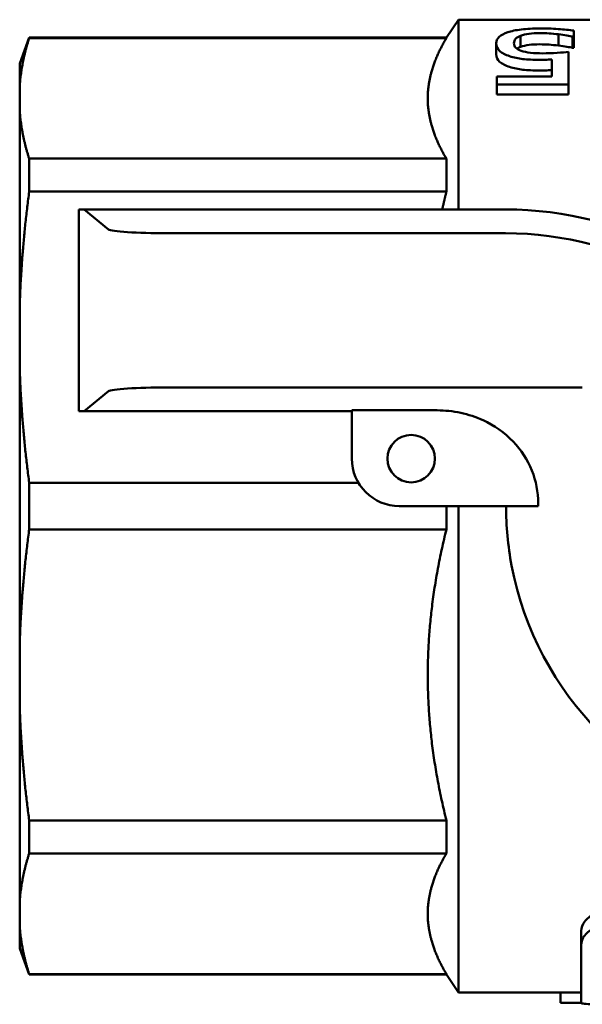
# Model space of a CAD drawing. Header units: millimetres. Extents: x 79 to 341, y 53 to 270.
# Tile 1 of 32: x 79 to 102, y 56 to 98. Entities that reach past the tile are written whole.
import ezdxf

# ---------------------------------------------------------------- set-up
doc = ezdxf.new("R2010")
doc.units = ezdxf.units.MM
doc.layers.add('Видимый контур (ГОСТ)', color=7, linetype='Continuous', lineweight=50)

msp = doc.modelspace()

# ---------------------------------------------------------------- linework, layer by layer
at = {"layer": 'Видимый контур (ГОСТ)'}
for p, q in [((96.505, 97.137), (97.018, 97.887)), ((97.018, 97.887), (97.018, 89.888)), ((106.949, 97.887), (97.018, 97.887)), ((78.518, 96.038), (78.918, 97.137)), ((78.918, 97.113), (78.918, 97.137)), ((96.505, 97.137), (78.918, 97.137)), ((96.505, 97.113), (78.918, 97.113)), ((96.505, 97.113), (96.505, 97.137)), ((99.631, 96.741), (99.631, 97.213)), ((101.231, 96.798), (101.231, 97.271)), ((101.877, 97.172), (101.824, 97.172)), ((101.824, 96.701), (101.824, 97.172)), ((101.877, 97.172), (101.877, 97.426)), ((101.877, 96.701), (101.877, 97.172)), ((98.601, 96.429), (98.601, 96.894)), ((101.877, 96.701), (101.824, 96.701)), ((101.65, 95.152), (101.65, 96.526)), ((78.518, 96.038), (78.518, 95.099)), ((100.941, 96.21), (100.941, 95.496)), ((98.632, 95.496), (100.941, 95.496)), ((98.632, 95.496), (98.632, 95.152)), ((78.518, 95.099), (78.518, 94.044)), ((101.65, 95.152), (98.632, 95.152)), ((98.632, 94.729), (98.632, 95.152)), ((101.65, 94.729), (101.65, 95.152)), ((101.65, 94.729), (98.632, 94.729)), ((78.518, 94.044), (78.518, 85.779)), ((78.918, 90.641), (78.918, 92.03)), ((96.505, 92.03), (78.918, 92.03)), ((96.505, 90.641), (96.505, 92.03)), ((96.505, 90.641), (78.918, 90.641)), ((81.018, 89.888), (81.018, 81.388)), ((81.018, 89.888), (81.238, 89.888)), ((98.997, 89.888), (81.238, 89.888)), ((81.238, 89.888), (82.262, 89.051)), ((84.753, 88.888), (98.997, 88.888)), ((78.518, 85.779), (78.518, 83.232)), ((78.518, 83.232), (78.518, 71.543)), ((82.262, 82.225), (81.237, 81.388)), ((102.051, 82.388), (84.753, 82.388)), ((81.018, 81.388), (81.237, 81.388)), ((81.237, 81.388), (92.518, 81.388)), ((92.518, 81.423), (96.11, 81.423)), ((92.518, 79.387), (92.518, 81.423)), ((78.918, 76.405), (78.918, 78.37)), ((92.796, 78.37), (78.918, 78.37)), ((100.368, 77.387), (94.518, 77.387)), ((96.505, 76.405), (96.505, 77.387)), ((97.018, 77.387), (97.018, 56.887)), ((96.505, 76.405), (78.918, 76.405)), ((78.518, 71.543), (78.518, 68.996)), ((78.518, 68.996), (78.518, 60.731)), ((78.918, 62.745), (78.918, 64.134)), ((96.505, 64.134), (78.918, 64.134)), ((96.505, 62.745), (96.505, 64.134)), ((96.505, 62.745), (78.918, 62.745)), ((78.518, 60.731), (78.518, 59.676)), ((78.518, 59.676), (78.518, 58.736)), ((102.189, 58.912), (102.189, 59.482)), ((78.518, 58.736), (78.918, 57.637)), ((102.189, 56.449), (102.189, 58.912)), ((78.918, 57.637), (78.918, 57.662)), ((96.505, 57.662), (78.918, 57.662)), ((96.505, 57.637), (78.918, 57.637)), ((96.505, 57.637), (96.505, 57.662)), ((96.505, 57.637), (97.018, 56.887)), ((102.189, 56.887), (97.018, 56.887)), ((101.307, 56.451), (101.307, 56.887)), ((102.189, 56.451), (101.307, 56.451))]:
    msp.add_line(p, q, dxfattribs=at)
msp.add_circle((95.018, 79.387), 1, dxfattribs=at)
for centre, radius, start, end in [((98.997, 74.888), 15, 61.2146, 90), ((98.997, 74.888), 14, 59.8865, 90), ((94.518, 79.387), 2, 180, 270), ((112.518, 77.387), 13.5, 180.0002, 190.6721), ((112.518, 77.387), 12.15, 179.4808, 180.0002), ((112.518, 77.387), 13.5, 190.6721, 259.3281)]:
    msp.add_arc(centre, radius, start, end, dxfattribs=at)
for centre, major_axis, ratio, start_param, end_param in [((84.753, 89.066), (-2.5, 0), 0.07148, 0.087266, 1.570796), ((84.753, 82.209), (2.5, 0), 0.071429, 1.570796, 3.054326)]:
    msp.add_ellipse(centre, major_axis=major_axis, ratio=ratio, start_param=start_param, end_param=end_param, dxfattribs=at)
for points, weights in [([(78.918, 97.113), (78.587, 96.077), (78.518, 95.099)], [1, 1.00952449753, 1]), ([(96.505, 97.113), (95.718, 95.804), (95.718, 94.571)], [1.00861767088, 1.01970488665, 1]), ([(95.718, 94.571), (95.718, 93.339), (96.505, 92.03)], [1, 1.01970488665, 1.00861767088]), ([(78.518, 94.044), (78.587, 93.066), (78.918, 92.03)], [1, 1.00952449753, 1]), ([(78.918, 90.641), (78.587, 88.14), (78.518, 85.779)], [1, 1.00952449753, 1]), ([(96.505, 90.641), (96.411, 90.262), (96.328, 89.888)], [1.00861767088, 1.00993473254, 1.01081727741]), ([(78.518, 83.232), (78.587, 80.87), (78.918, 78.37)], [1, 1.00952449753, 1]), ([(78.918, 76.405), (78.587, 73.904), (78.518, 71.543)], [1, 1.00952449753, 1]), ([(96.505, 76.405), (95.718, 73.245), (95.718, 70.269)], [1.00861767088, 1.01970488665, 1]), ([(95.718, 70.269), (95.718, 67.294), (96.505, 64.134)], [1, 1.01970488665, 1.00861767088]), ([(78.518, 68.996), (78.587, 66.634), (78.918, 64.134)], [1, 1.00952449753, 1]), ([(78.918, 62.745), (78.587, 61.709), (78.518, 60.731)], [1, 1.00952449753, 1]), ([(96.505, 62.745), (95.718, 61.436), (95.718, 60.203)], [1.00861767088, 1.01970488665, 1]), ([(95.718, 60.203), (95.718, 58.971), (96.505, 57.662)], [1, 1.01970488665, 1.00861767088]), ([(78.518, 59.676), (78.587, 58.698), (78.918, 57.662)], [1, 1.00952449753, 1])]:
    msp.add_rational_spline(points, weights, degree=2, dxfattribs=at)
for points, knots in [([(98.601, 96.894), (98.601, 96.994), (98.644, 97.082), (98.728, 97.16), (98.813, 97.238), (98.933, 97.302), (99.087, 97.355)], [0, 0, 0, 0, 1, 1, 1, 2, 2, 2, 2]), ([(99.087, 97.355), (99.242, 97.408), (99.434, 97.448), (99.664, 97.476), (99.895, 97.505), (100.152, 97.519), (100.438, 97.519)], [0, 0, 0, 0, 1, 1, 1, 2, 2, 2, 2]), ([(99.631, 97.213), (99.539, 97.176), (99.469, 97.132), (99.421, 97.08), (99.374, 97.029), (99.35, 96.966), (99.35, 96.892)], [0, 0, 0, 0, 1, 1, 1, 2, 2, 2, 2]), ([(100.424, 97.324), (100.276, 97.324), (100.132, 97.315), (99.992, 97.298), (99.852, 97.28), (99.732, 97.252), (99.631, 97.213)], [0, 0, 0, 0, 1, 1, 1, 2, 2, 2, 2]), ([(101.231, 97.271), (101.085, 97.288), (100.952, 97.301), (100.832, 97.31), (100.712, 97.319), (100.576, 97.324), (100.424, 97.324)], [0, 0, 0, 0, 1, 1, 1, 2, 2, 2, 2]), ([(100.438, 97.519), (100.699, 97.519), (100.958, 97.511), (101.213, 97.494), (101.469, 97.476), (101.69, 97.454), (101.877, 97.426)], [0, 0, 0, 0, 1, 1, 1, 2, 2, 2, 2]), ([(101.824, 97.172), (101.767, 97.187), (101.686, 97.203), (101.581, 97.221), (101.475, 97.239), (101.359, 97.256), (101.231, 97.271)], [0, 0, 0, 0, 1, 1, 1, 2, 2, 2, 2]), ([(99.167, 96.349), (98.986, 96.409), (98.846, 96.484), (98.748, 96.571), (98.65, 96.657), (98.601, 96.767), (98.601, 96.894)], [0, 0, 0, 0, 1, 1, 1, 2, 2, 2, 2]), ([(99.35, 96.892), (99.35, 96.818), (99.377, 96.754), (99.43, 96.704), (99.484, 96.654), (99.561, 96.611), (99.662, 96.576)], [0, 0, 0, 0, 1, 1, 1, 2, 2, 2, 2]), ([(100.424, 96.849), (100.276, 96.849), (100.132, 96.841), (99.992, 96.824), (99.852, 96.807), (99.732, 96.78), (99.631, 96.741)], [0, 0, 0, 0, 1, 1, 1, 2, 2, 2, 2]), ([(101.231, 96.798), (101.085, 96.814), (100.952, 96.827), (100.832, 96.836), (100.712, 96.845), (100.576, 96.849), (100.424, 96.849)], [0, 0, 0, 0, 1, 1, 1, 2, 2, 2, 2]), ([(101.824, 96.701), (101.767, 96.715), (101.686, 96.731), (101.581, 96.749), (101.475, 96.766), (101.359, 96.783), (101.231, 96.798)], [0, 0, 0, 0, 1, 1, 1, 2, 2, 2, 2]), ([(99.167, 95.898), (98.986, 95.956), (98.846, 96.029), (98.748, 96.114), (98.65, 96.199), (98.601, 96.306), (98.601, 96.429)], [0, 0, 0, 0, 1, 1, 1, 2, 2, 2, 2]), ([(100.442, 96.195), (100.16, 96.195), (99.921, 96.206), (99.727, 96.227), (99.532, 96.248), (99.346, 96.289), (99.167, 96.349)], [0, 0, 0, 0, 1, 1, 1, 2, 2, 2, 2]), ([(99.662, 96.576), (99.766, 96.538), (99.895, 96.51), (100.05, 96.494), (100.204, 96.477), (100.375, 96.469), (100.562, 96.469)], [0, 0, 0, 0, 1, 1, 1, 2, 2, 2, 2]), ([(100.562, 96.469), (100.764, 96.469), (100.966, 96.476), (101.166, 96.489), (101.367, 96.502), (101.528, 96.515), (101.65, 96.526)], [0, 0, 0, 0, 1, 1, 1, 2, 2, 2, 2]), ([(100.442, 95.748), (100.16, 95.748), (99.921, 95.758), (99.727, 95.778), (99.532, 95.799), (99.346, 95.839), (99.167, 95.898)], [0, 0, 0, 0, 1, 1, 1, 2, 2, 2, 2]), ([(100.941, 96.21), (100.852, 96.204), (100.764, 96.2), (100.678, 96.198), (100.592, 96.196), (100.513, 96.195), (100.442, 96.195)], [0, 0, 0, 0, 1, 1, 1, 2, 2, 2, 2]), ([(100.941, 95.761), (100.852, 95.756), (100.764, 95.753), (100.678, 95.751), (100.592, 95.749), (100.513, 95.748), (100.442, 95.748)], [0, 0, 0, 0, 1, 1, 1, 2, 2, 2, 2]), ([(100.369, 77.497), (100.373, 77.975), (100.284, 78.447), (99.925, 79.342), (99.657, 79.751), (98.959, 80.481), (98.525, 80.785), (97.747, 81.143), (97.432, 81.248), (96.78, 81.388), (96.445, 81.423), (96.11, 81.423)], [0, 0, 0, 0, 0.143419, 0.143419, 0.2890617, 0.2890617, 0.4462814, 0.4462814, 0.5454006, 0.5454006, 0.6457019, 0.6457019, 0.6457019, 0.6457019]), ([(102.189, 59.482), (102.189, 59.61), (102.237, 59.742), (102.423, 59.993), (102.56, 60.113), (102.878, 60.296), (103.046, 60.366), (103.318, 60.435), (103.406, 60.451), (103.592, 60.475), (103.689, 60.481), (103.787, 60.481)], [0, 0, 0, 0, 0.0789353, 0.0789353, 0.156284, 0.156284, 0.2186926, 0.2186926, 0.2466572, 0.2466572, 0.276318, 0.276318, 0.276318, 0.276318]), ([(103.787, 59.878), (103.671, 59.878), (103.556, 59.87), (103.334, 59.837), (103.228, 59.814), (102.936, 59.727), (102.769, 59.648), (102.468, 59.45), (102.347, 59.326), (102.217, 59.104), (102.189, 59.007), (102.189, 58.912)], [-0.274678, -0.274678, -0.274678, -0.274678, -0.2396783, -0.2396783, -0.2051153, -0.2051153, -0.1391163, -0.1391163, -0.060106, -0.060106, 0, 0, 0, 0]), ([(102.189, 56.449), (102.189, 56.44), (102.201, 56.432), (102.247, 56.419), (102.281, 56.414), (102.411, 56.4), (102.533, 56.395), (102.832, 56.389), (103.005, 56.388), (103.339, 56.387), (103.491, 56.387), (103.646, 56.387)], [-0.2533649, -0.2533649, -0.2533649, -0.2533649, -0.2190947, -0.2190947, -0.1859238, -0.1859238, -0.1224217, -0.1224217, -0.0612057, -0.0612057, -0.0141842, -0.0141842, -0.0141842, -0.0141842])]:
    msp.add_open_spline(points, degree=3, knots=knots, dxfattribs=at)
for points in [[(99.631, 96.741), (99.572, 96.718), (99.522, 96.692), (99.481, 96.663)], [(102.051, 82.388), (102.11, 82.388), (102.17, 82.388), (102.232, 82.387)]]:
    msp.add_open_spline(points, degree=3, dxfattribs=at)

doc.saveas('drawing.dxf')
